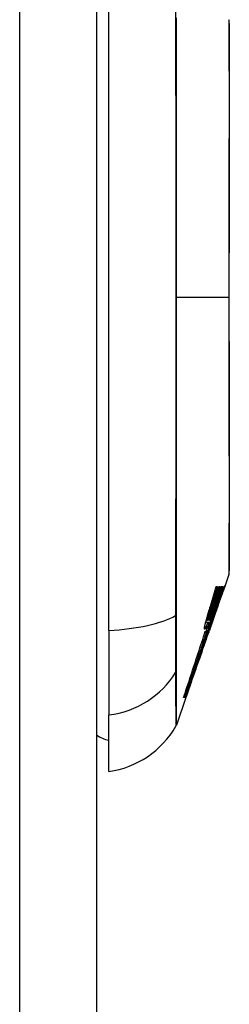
# Model space of a CAD drawing. Header units: inches. Extents: x 25 to 686, y 75 to 315.
# Tile 109 of 256: x 193.812 to 194.082, y 189.105 to 190.372. Entities that reach past the tile are written whole.
import ezdxf

# ---------------------------------------------------------------- set-up
doc = ezdxf.new("R2010")
doc.units = ezdxf.units.IN
doc.header["$MEASUREMENT"] = 0
doc.layers.add('Visible Edges(ANSI)', color=7, linetype='Continuous', lineweight=25)
doc.layers.add('Visible Tangent Edges(ANSI)', color=7, linetype='Continuous', lineweight=25)

msp = doc.modelspace()

# ---------------------------------------------------------------- linework, layer by layer
at = {"layer": 'Visible Edges(ANSI)'}
for p, q in [((193.9112, 204.875), (193.9112, 175.155)), ((193.927, 189.5863), (193.927, 190.4437)), ((194.0816, 189.6582), (194.0757, 189.6413)), ((194.065, 189.6427), (194.0665, 189.6427)), ((194.0684, 189.6427), (194.0697, 189.6427)), ((194.0713, 189.6427), (194.0725, 189.6427)), ((194.0727, 189.6427), (194.0738, 189.6427)), ((194.0739, 189.6363), (194.0727, 189.6327)), ((194.075, 189.6427), (194.0756, 189.6427)), ((194.0688, 189.6258), (194.0679, 189.6258)), ((194.0702, 189.6261), (194.0699, 189.6261)), ((194.0728, 189.6331), (194.0724, 189.6331)), ((194.0636, 189.6066), (194.0648, 189.6102)), ((194.0646, 189.6102), (194.0643, 189.6102)), ((194.0653, 189.6145), (194.0645, 189.6145)), ((194.0648, 189.6102), (194.0646, 189.6102)), ((194.0675, 189.6195), (194.0681, 189.6195)), ((194.0544, 189.5966), (194.0517, 189.5966)), ((194.0543, 189.5993), (194.0524, 189.5993)), ((194.0567, 189.5993), (194.0543, 189.5993)), ((194.0564, 189.5964), (194.0543, 189.5964)), ((194.0565, 189.5964), (194.0564, 189.5964)), ((194.0609, 189.599), (194.0598, 189.5958)), ((194.061, 189.6031), (194.0603, 189.6031)), ((194.0608, 189.5988), (194.0605, 189.5988)), ((193.927, 189.5863), (193.927, 189.4775)), ((194.0512, 189.5836), (194.0506, 189.5836)), ((194.0525, 189.585), (194.0522, 189.585)), ((194.0531, 189.587), (194.0525, 189.585)), ((194.0525, 189.585), (194.0531, 189.585)), ((194.0533, 189.585), (194.0546, 189.585)), ((194.0548, 189.5891), (194.0541, 189.5891)), ((194.0546, 189.585), (194.0552, 189.5868)), ((194.055, 189.5849), (194.0549, 189.5849)), ((194.055, 189.5849), (194.0557, 189.5849)), ((194.0559, 189.5891), (194.0551, 189.5891)), ((194.0552, 189.5868), (194.0573, 189.5925)), ((194.0555, 189.5836), (194.0554, 189.5836)), ((194.058, 189.5907), (194.0564, 189.5861)), ((194.0564, 189.5861), (194.0564, 189.5861)), ((194.057, 189.5891), (194.0566, 189.5891)), ((194.0466, 189.5581), (194.0429, 189.5476)), ((194.0263, 189.5001), (194.0139, 189.4646)), ((194.0245, 189.5001), (194.0232, 189.5001)), ((194.0255, 189.5001), (194.0246, 189.5001)), ((194.0261, 189.5001), (194.0256, 189.5001)), ((194.0263, 189.5001), (194.0256, 189.5001)), ((194.0261, 189.5001), (194.0261, 189.5001)), ((194.0261, 189.5001), (194.0261, 189.5001)), ((194.0269, 189.5023), (194.0264, 189.5023)), ((193.927, 189.4047), (193.927, 189.4775))]:
    msp.add_line(p, q, dxfattribs=at)
at = {"layer": 'Visible Edges(ANSI)', "flags": 128}
for points in [[(194.0819, 189.6598), (194.0819, 189.6602), (194.0819, 189.6615), (194.0819, 189.6636), (194.0819, 189.6666), (194.0819, 189.6704), (194.0819, 189.675), (194.082, 189.6805), (194.082, 189.6868), (194.082, 189.6939), (194.082, 189.7018), (194.082, 189.7103), (194.082, 189.7196), (194.0821, 189.7296), (194.0821, 189.7403), (194.0821, 189.7517), (194.0821, 189.7637), (194.0821, 189.7762), (194.0821, 189.7894), (194.0821, 189.8031), (194.082, 189.8173), (194.082, 189.832), (194.082, 189.8472), (194.082, 189.8628), (194.082, 189.8788), (194.082, 189.895), (194.0819, 189.9115), (194.0819, 189.9283), (194.0819, 189.9453), (194.0819, 189.9625), (194.0819, 189.9798), (194.0819, 189.9971), (194.0819, 190.0145), (194.0819, 190.0319), (194.0819, 190.0493), (194.0819, 190.0667), (194.0819, 190.0839), (194.0819, 190.101), (194.0819, 190.1179), (194.082, 190.1345), (194.082, 190.1507), (194.082, 190.1666), (194.082, 190.1822), (194.082, 190.1975), (194.082, 190.2123), (194.0821, 190.2266), (194.0821, 190.2404), (194.0821, 190.2536), (194.0821, 190.2662), (194.0821, 190.2782), (194.0821, 190.2896), (194.0821, 190.3002), (194.082, 190.3102), (194.082, 190.3196), (194.082, 190.3282), (194.082, 190.336), (194.082, 190.3431), (194.082, 190.3494), (194.0819, 190.3549), (194.0819, 190.3595), (194.0819, 190.3633), (194.0819, 190.3663), (194.0819, 190.3684), (194.0819, 190.3697), (194.0819, 190.3702)], [(194.0546, 189.6069), (194.055, 189.6083), (194.0555, 189.6098), (194.0559, 189.6113), (194.0564, 189.6128), (194.0568, 189.6143), (194.0572, 189.6158), (194.0577, 189.6173), (194.0581, 189.6188), (194.0586, 189.6203), (194.059, 189.6218), (194.0594, 189.6233), (194.0599, 189.6247), (194.0603, 189.6262), (194.0607, 189.6277), (194.0612, 189.6292), (194.0616, 189.6307), (194.062, 189.6322), (194.0625, 189.6337), (194.0629, 189.6352), (194.0633, 189.6367), (194.0637, 189.6382), (194.0642, 189.6397), (194.0646, 189.6412), (194.065, 189.6427)], [(194.0725, 189.6427), (194.0717, 189.6405), (194.071, 189.6382), (194.0703, 189.636), (194.0696, 189.6338), (194.0688, 189.6315), (194.0681, 189.6293), (194.0674, 189.627), (194.0666, 189.6248), (194.0659, 189.6226), (194.0652, 189.6203), (194.0644, 189.6181), (194.0637, 189.6158), (194.063, 189.6136), (194.0622, 189.6114), (194.0615, 189.6091), (194.0607, 189.6069), (194.06, 189.6047), (194.0593, 189.6024), (194.0585, 189.6002), (194.0578, 189.598), (194.057, 189.5958), (194.0563, 189.5936), (194.0556, 189.5913), (194.0548, 189.5891)], [(194.0665, 189.6427), (194.0662, 189.6414), (194.0658, 189.6402), (194.0654, 189.6389), (194.065, 189.6376), (194.0647, 189.6364), (194.0643, 189.6351), (194.0639, 189.6338), (194.0636, 189.6326), (194.0632, 189.6313), (194.0628, 189.63), (194.0624, 189.6288), (194.0621, 189.6275), (194.0617, 189.6262), (194.0613, 189.625), (194.0609, 189.6237), (194.0606, 189.6224), (194.0602, 189.6212), (194.0598, 189.6199), (194.0594, 189.6187), (194.059, 189.6174), (194.0587, 189.6161), (194.0583, 189.6149), (194.0579, 189.6136), (194.0575, 189.6123)], [(194.0593, 189.6129), (194.0597, 189.6141), (194.06, 189.6153), (194.0604, 189.6166), (194.0608, 189.6178), (194.0612, 189.6191), (194.0616, 189.6203), (194.062, 189.6215), (194.0623, 189.6228), (194.0627, 189.624), (194.0631, 189.6253), (194.0635, 189.6265), (194.0639, 189.6278), (194.0642, 189.629), (194.0646, 189.6302), (194.065, 189.6315), (194.0654, 189.6327), (194.0658, 189.634), (194.0661, 189.6352), (194.0665, 189.6365), (194.0669, 189.6377), (194.0673, 189.639), (194.0676, 189.6402), (194.068, 189.6414), (194.0684, 189.6427)], [(194.0697, 189.6427), (194.0693, 189.6414), (194.069, 189.6402), (194.0686, 189.6389), (194.0682, 189.6377), (194.0678, 189.6364), (194.0674, 189.6352), (194.067, 189.6339), (194.0666, 189.6327), (194.0662, 189.6314), (194.0659, 189.6302), (194.0655, 189.6289), (194.0651, 189.6277), (194.0647, 189.6264), (194.0643, 189.6252), (194.0639, 189.6239), (194.0635, 189.6226), (194.0631, 189.6214), (194.0627, 189.6201), (194.0623, 189.6189), (194.0619, 189.6176), (194.0615, 189.6164), (194.0611, 189.6152), (194.0608, 189.6139), (194.0604, 189.6127)], [(194.0614, 189.6116), (194.0618, 189.6129), (194.0622, 189.6142), (194.0626, 189.6155), (194.063, 189.6168), (194.0635, 189.6181), (194.0639, 189.6194), (194.0643, 189.6207), (194.0647, 189.622), (194.0651, 189.6232), (194.0655, 189.6245), (194.066, 189.6258), (194.0664, 189.6271), (194.0668, 189.6284), (194.0672, 189.6297), (194.0676, 189.631), (194.068, 189.6323), (194.0685, 189.6336), (194.0689, 189.6349), (194.0693, 189.6362), (194.0697, 189.6375), (194.0701, 189.6388), (194.0705, 189.6401), (194.0709, 189.6414), (194.0713, 189.6427)], [(194.0644, 189.6142), (194.0648, 189.6154), (194.0652, 189.6166), (194.0655, 189.6178), (194.0659, 189.6189), (194.0662, 189.6201), (194.0666, 189.6213), (194.0669, 189.6225), (194.0673, 189.6237), (194.0676, 189.6249), (194.068, 189.626), (194.0683, 189.6272), (194.0687, 189.6284), (194.069, 189.6296), (194.0694, 189.6308), (194.0697, 189.632), (194.0701, 189.6332), (194.0704, 189.6344), (194.0707, 189.6355), (194.0711, 189.6367), (194.0714, 189.6379), (194.0717, 189.6391), (194.0721, 189.6403), (194.0724, 189.6415), (194.0727, 189.6427)], [(194.0756, 189.6427), (194.0752, 189.6416), (194.0748, 189.6405), (194.0744, 189.6395), (194.074, 189.6384), (194.0736, 189.6373), (194.0732, 189.6362), (194.0728, 189.6351), (194.0724, 189.634), (194.072, 189.6329), (194.0716, 189.6318), (194.0712, 189.6306), (194.0708, 189.6295), (194.0703, 189.6283), (194.0699, 189.6271), (194.0695, 189.626), (194.069, 189.6248), (194.0686, 189.6235), (194.0681, 189.6223), (194.0677, 189.6211), (194.0672, 189.6198), (194.0667, 189.6185), (194.0662, 189.6172), (194.0658, 189.6159), (194.0653, 189.6145)], [(194.0688, 189.6258), (194.069, 189.6265), (194.0693, 189.6273), (194.0696, 189.628), (194.0698, 189.6287), (194.0701, 189.6294), (194.0704, 189.6302), (194.0706, 189.6309), (194.0709, 189.6316), (194.0712, 189.6323), (194.0714, 189.633), (194.0717, 189.6337), (194.0719, 189.6344), (194.0722, 189.6351), (194.0725, 189.6358), (194.0727, 189.6365), (194.073, 189.6372), (194.0732, 189.6379), (194.0735, 189.6386), (194.0737, 189.6393), (194.074, 189.64), (194.0743, 189.6407), (194.0745, 189.6413), (194.0748, 189.642), (194.075, 189.6427)], [(194.0738, 189.6427), (194.0736, 189.642), (194.0734, 189.6413), (194.0732, 189.6406), (194.073, 189.6399), (194.0728, 189.6392), (194.0726, 189.6385), (194.0724, 189.6378), (194.0722, 189.6371), (194.072, 189.6364), (194.0717, 189.6356), (194.0715, 189.6349), (194.0713, 189.6342), (194.0711, 189.6335), (194.0709, 189.6328), (194.0707, 189.6321), (194.0705, 189.6314), (194.0703, 189.6307), (194.07, 189.63), (194.0698, 189.6293), (194.0696, 189.6286), (194.0694, 189.6279), (194.0692, 189.6272), (194.069, 189.6265), (194.0688, 189.6258)], [(194.0699, 189.6261), (194.0701, 189.6268), (194.0703, 189.6275), (194.0706, 189.6281), (194.0708, 189.6288), (194.071, 189.6294), (194.0713, 189.6301), (194.0715, 189.6307), (194.0717, 189.6314), (194.072, 189.632), (194.0722, 189.6326), (194.0724, 189.6332), (194.0726, 189.6338), (194.0729, 189.6344), (194.0731, 189.635), (194.0733, 189.6356), (194.0735, 189.6361), (194.0737, 189.6367), (194.0739, 189.6372), (194.0741, 189.6377), (194.0742, 189.6382), (194.0744, 189.6386), (194.0746, 189.6391), (194.0747, 189.6395), (194.0749, 189.6399)], [(194.076, 189.642), (194.0759, 189.6419), (194.0759, 189.6417), (194.0758, 189.6415), (194.0757, 189.6413), (194.0757, 189.6411), (194.0756, 189.6409), (194.0755, 189.6407), (194.0754, 189.6405), (194.0754, 189.6403), (194.0753, 189.6401), (194.0752, 189.6398), (194.0751, 189.6396), (194.075, 189.6394), (194.0749, 189.6391), (194.0749, 189.6389), (194.0748, 189.6386), (194.0747, 189.6383), (194.0746, 189.638), (194.0745, 189.6378), (194.0744, 189.6375), (194.0743, 189.6372), (194.0742, 189.6369), (194.0741, 189.6366), (194.0739, 189.6363)], [(194.0749, 189.6399), (194.0751, 189.6405), (194.0753, 189.641), (194.0755, 189.6415), (194.0757, 189.642), (194.0759, 189.6424), (194.076, 189.6428), (194.0762, 189.6431), (194.0763, 189.6433), (194.0764, 189.6436), (194.0764, 189.6437), (194.0765, 189.6439), (194.0766, 189.644), (194.0766, 189.644), (194.0766, 189.644), (194.0766, 189.644), (194.0766, 189.644), (194.0766, 189.6439), (194.0765, 189.6437), (194.0765, 189.6436), (194.0764, 189.6434), (194.0763, 189.6431), (194.0762, 189.6428), (194.0761, 189.6424), (194.076, 189.642)], [(194.0681, 189.6195), (194.0683, 189.62), (194.0684, 189.6204), (194.0686, 189.6209), (194.0687, 189.6213), (194.0689, 189.6218), (194.0691, 189.6223), (194.0692, 189.6227), (194.0694, 189.6232), (194.0695, 189.6237), (194.0697, 189.6241), (194.0699, 189.6246), (194.07, 189.625), (194.0702, 189.6255), (194.0703, 189.6259), (194.0705, 189.6263), (194.0706, 189.6268), (194.0708, 189.6272), (194.0709, 189.6276), (194.0711, 189.628), (194.0712, 189.6284), (194.0713, 189.6288), (194.0715, 189.6292), (194.0716, 189.6295), (194.0717, 189.6298)], [(194.0719, 189.6308), (194.0718, 189.6307), (194.0718, 189.6305), (194.0717, 189.6304), (194.0716, 189.6302), (194.0716, 189.63), (194.0715, 189.6299), (194.0715, 189.6297), (194.0714, 189.6295), (194.0713, 189.6293), (194.0713, 189.6291), (194.0712, 189.629), (194.0711, 189.6288), (194.071, 189.6286), (194.071, 189.6284), (194.0709, 189.6282), (194.0708, 189.6279), (194.0707, 189.6277), (194.0707, 189.6275), (194.0706, 189.6273), (194.0705, 189.6271), (194.0704, 189.6268), (194.0703, 189.6266), (194.0703, 189.6264), (194.0702, 189.6261)], [(194.0717, 189.6298), (194.0719, 189.6303), (194.072, 189.6308), (194.0722, 189.6312), (194.0723, 189.6315), (194.0724, 189.6319), (194.0725, 189.6321), (194.0726, 189.6324), (194.0726, 189.6326), (194.0727, 189.6327), (194.0727, 189.6328), (194.0727, 189.6329), (194.0728, 189.633), (194.0728, 189.633), (194.0728, 189.6331), (194.0728, 189.633), (194.0727, 189.633), (194.0727, 189.6329), (194.0726, 189.6327), (194.0725, 189.6325), (194.0724, 189.6323), (194.0723, 189.632), (194.0722, 189.6317), (194.072, 189.6313), (194.0719, 189.6308)], [(194.0551, 189.5891), (194.0555, 189.5902), (194.0559, 189.5912), (194.0563, 189.5922), (194.0566, 189.5932), (194.057, 189.5942), (194.0574, 189.5952), (194.0578, 189.5962), (194.0581, 189.5972), (194.0585, 189.5982), (194.0589, 189.5992), (194.0593, 189.6003), (194.0596, 189.6013), (194.06, 189.6023), (194.0604, 189.6034), (194.0608, 189.6044), (194.0612, 189.6055), (194.0616, 189.6065), (194.062, 189.6076), (194.0624, 189.6087), (194.0628, 189.6097), (194.0632, 189.6108), (194.0636, 189.612), (194.064, 189.6131), (194.0644, 189.6142)], [(194.0575, 189.6123), (194.0575, 189.6121), (194.0574, 189.6119), (194.0573, 189.6117), (194.0573, 189.6115), (194.0572, 189.6113), (194.0571, 189.6111), (194.0571, 189.6109), (194.057, 189.6107), (194.057, 189.6104), (194.0569, 189.6102), (194.0568, 189.61), (194.0568, 189.6098), (194.0567, 189.6096), (194.0566, 189.6094), (194.0566, 189.6092), (194.0565, 189.609), (194.0564, 189.6087), (194.0564, 189.6085), (194.0563, 189.6083), (194.0563, 189.6081), (194.0562, 189.6079), (194.0561, 189.6077), (194.0561, 189.6075), (194.056, 189.6073)], [(194.0653, 189.6145), (194.0649, 189.6135), (194.0646, 189.6124), (194.0643, 189.6113), (194.0639, 189.6103), (194.0636, 189.6092), (194.0632, 189.6082), (194.0629, 189.6071), (194.0626, 189.606), (194.0622, 189.605), (194.0619, 189.6039), (194.0615, 189.6029), (194.0612, 189.6018), (194.0608, 189.6007), (194.0605, 189.5997), (194.0602, 189.5986), (194.0598, 189.5976), (194.0595, 189.5965), (194.0591, 189.5955), (194.0588, 189.5944), (194.0584, 189.5934), (194.0581, 189.5923), (194.0577, 189.5912), (194.0574, 189.5902), (194.057, 189.5891)], [(194.0577, 189.6079), (194.0578, 189.6081), (194.0578, 189.6084), (194.0579, 189.6086), (194.058, 189.6088), (194.058, 189.609), (194.0581, 189.6092), (194.0582, 189.6094), (194.0582, 189.6096), (194.0583, 189.6098), (194.0584, 189.61), (194.0584, 189.6102), (194.0585, 189.6104), (194.0586, 189.6106), (194.0586, 189.6108), (194.0587, 189.611), (194.0588, 189.6112), (194.0588, 189.6114), (194.0589, 189.6116), (194.059, 189.6118), (194.059, 189.612), (194.0591, 189.6122), (194.0591, 189.6125), (194.0592, 189.6127), (194.0593, 189.6129)], [(194.0604, 189.6127), (194.0603, 189.6125), (194.0602, 189.6123), (194.0602, 189.6121), (194.0601, 189.6119), (194.06, 189.6117), (194.06, 189.6115), (194.0599, 189.6113), (194.0599, 189.6111), (194.0598, 189.6109), (194.0597, 189.6107), (194.0597, 189.6105), (194.0596, 189.6103), (194.0596, 189.6101), (194.0595, 189.6099), (194.0594, 189.6097), (194.0594, 189.6095), (194.0593, 189.6093), (194.0592, 189.6091), (194.0592, 189.6089), (194.0591, 189.6087), (194.0591, 189.6085), (194.059, 189.6083), (194.0589, 189.6081), (194.0589, 189.6079)], [(194.0592, 189.6053), (194.0593, 189.6055), (194.0594, 189.6057), (194.0595, 189.606), (194.0596, 189.6063), (194.0597, 189.6065), (194.0598, 189.6068), (194.0598, 189.607), (194.0599, 189.6073), (194.06, 189.6076), (194.0601, 189.6078), (194.0602, 189.6081), (194.0603, 189.6084), (194.0604, 189.6086), (194.0605, 189.6089), (194.0606, 189.6092), (194.0607, 189.6094), (194.0607, 189.6097), (194.0608, 189.61), (194.0609, 189.6103), (194.061, 189.6105), (194.0611, 189.6108), (194.0612, 189.6111), (194.0613, 189.6114), (194.0614, 189.6116)], [(194.0646, 189.6102), (194.0645, 189.6098), (194.0644, 189.6094), (194.0642, 189.609), (194.0641, 189.6087), (194.064, 189.6083), (194.0638, 189.6079), (194.0637, 189.6075), (194.0636, 189.6071), (194.0635, 189.6068), (194.0633, 189.6064), (194.0632, 189.606), (194.0631, 189.6057), (194.063, 189.6053), (194.0628, 189.6049), (194.0627, 189.6046), (194.0626, 189.6043), (194.0625, 189.6039), (194.0624, 189.6036), (194.0622, 189.6032), (194.0621, 189.6029), (194.062, 189.6026), (194.0619, 189.6023), (194.0618, 189.602), (194.0617, 189.6017)], [(194.0634, 189.6076), (194.0636, 189.6081), (194.0638, 189.6086), (194.0639, 189.6091), (194.0641, 189.6095), (194.0643, 189.61), (194.0645, 189.6105), (194.0646, 189.611), (194.0648, 189.6115), (194.065, 189.612), (194.0651, 189.6125), (194.0653, 189.613), (194.0655, 189.6135), (194.0656, 189.614), (194.0658, 189.6145), (194.066, 189.615), (194.0662, 189.6155), (194.0663, 189.616), (194.0665, 189.6165), (194.0667, 189.617), (194.0668, 189.6175), (194.067, 189.618), (194.0672, 189.6185), (194.0674, 189.619), (194.0675, 189.6195)], [(194.068, 189.6195), (194.0678, 189.619), (194.0677, 189.6185), (194.0675, 189.618), (194.0673, 189.6175), (194.0672, 189.6171), (194.067, 189.6167), (194.0669, 189.6163), (194.0668, 189.6159), (194.0666, 189.6155), (194.0665, 189.6152), (194.0664, 189.6148), (194.0662, 189.6144), (194.0661, 189.6141), (194.066, 189.6137), (194.0659, 189.6134), (194.0657, 189.613), (194.0656, 189.6126), (194.0655, 189.6123), (194.0654, 189.6119), (194.0653, 189.6116), (194.0651, 189.6112), (194.065, 189.6109), (194.0649, 189.6105), (194.0648, 189.6102)], [(194.0506, 189.592), (194.0506, 189.5923), (194.0507, 189.5925), (194.0507, 189.5927), (194.0508, 189.5929), (194.0508, 189.5931), (194.0509, 189.5933), (194.0509, 189.5936), (194.051, 189.5938), (194.0511, 189.594), (194.0511, 189.5943), (194.0512, 189.5945), (194.0512, 189.5948), (194.0513, 189.595), (194.0514, 189.5953), (194.0514, 189.5956), (194.0515, 189.5958), (194.0516, 189.5961), (194.0516, 189.5964), (194.0517, 189.5966), (194.0518, 189.5969), (194.0518, 189.5972), (194.0519, 189.5974), (194.052, 189.5977), (194.0521, 189.598)], [(194.0544, 189.5966), (194.0542, 189.5963), (194.0541, 189.596), (194.054, 189.5957), (194.0539, 189.5954), (194.0538, 189.5951), (194.0537, 189.5948), (194.0536, 189.5945), (194.0535, 189.5943), (194.0534, 189.594), (194.0533, 189.5937), (194.0532, 189.5935), (194.0531, 189.5932), (194.053, 189.5929), (194.0529, 189.5927), (194.0528, 189.5924), (194.0527, 189.5922), (194.0526, 189.592), (194.0525, 189.5917), (194.0524, 189.5915), (194.0523, 189.5913), (194.0522, 189.591), (194.0521, 189.5908), (194.052, 189.5906), (194.0519, 189.5904)], [(194.0521, 189.598), (194.0522, 189.5984), (194.0523, 189.5987), (194.0524, 189.5991), (194.0525, 189.5994), (194.0526, 189.5998), (194.0527, 189.6001), (194.0528, 189.6005), (194.0529, 189.6009), (194.053, 189.6012), (194.0531, 189.6016), (194.0532, 189.602), (194.0533, 189.6024), (194.0534, 189.6027), (194.0535, 189.6031), (194.0536, 189.6035), (194.0537, 189.6039), (194.0538, 189.6042), (194.0539, 189.6046), (194.054, 189.605), (194.0542, 189.6054), (194.0543, 189.6057), (194.0544, 189.6061), (194.0545, 189.6065), (194.0546, 189.6069)], [(194.0526, 189.5897), (194.0526, 189.5898), (194.0527, 189.59), (194.0527, 189.5902), (194.0528, 189.5905), (194.0528, 189.5907), (194.0529, 189.5909), (194.0529, 189.5912), (194.053, 189.5914), (194.053, 189.5917), (194.0531, 189.592), (194.0532, 189.5923), (194.0533, 189.5926), (194.0533, 189.5929), (194.0534, 189.5932), (194.0535, 189.5935), (194.0536, 189.5938), (194.0537, 189.5941), (194.0538, 189.5945), (194.0539, 189.5948), (194.054, 189.5952), (194.054, 189.5955), (194.0541, 189.5959), (194.0542, 189.5962), (194.0544, 189.5966)], [(194.0564, 189.5964), (194.0563, 189.5961), (194.0562, 189.5958), (194.0561, 189.5954), (194.056, 189.5951), (194.0559, 189.5948), (194.0557, 189.5945), (194.0556, 189.5942), (194.0555, 189.5939), (194.0554, 189.5936), (194.0553, 189.5934), (194.0552, 189.5931), (194.0551, 189.5928), (194.055, 189.5925), (194.0549, 189.5923), (194.0548, 189.592), (194.0547, 189.5918), (194.0546, 189.5915), (194.0545, 189.5913), (194.0544, 189.591), (194.0543, 189.5908), (194.0542, 189.5906), (194.0541, 189.5904), (194.054, 189.5902), (194.0539, 189.59)], [(194.0542, 189.6003), (194.0542, 189.6002), (194.0542, 189.6), (194.0541, 189.5999), (194.0541, 189.5998), (194.0541, 189.5997), (194.0541, 189.5996), (194.0541, 189.5995), (194.0542, 189.5995), (194.0542, 189.5994), (194.0542, 189.5994), (194.0542, 189.5993), (194.0542, 189.5993), (194.0542, 189.5993), (194.0543, 189.5993), (194.0543, 189.5993), (194.0544, 189.5993), (194.0544, 189.5994), (194.0545, 189.5994), (194.0545, 189.5995), (194.0546, 189.5996), (194.0547, 189.5998), (194.0548, 189.6), (194.0549, 189.6002), (194.055, 189.6005)], [(194.0541, 189.5891), (194.0542, 189.5894), (194.0543, 189.5898), (194.0544, 189.5901), (194.0545, 189.5904), (194.0546, 189.5907), (194.0547, 189.591), (194.0548, 189.5913), (194.0549, 189.5916), (194.055, 189.5919), (194.0551, 189.5922), (194.0552, 189.5925), (194.0553, 189.5928), (194.0554, 189.5931), (194.0555, 189.5934), (194.0556, 189.5937), (194.0557, 189.594), (194.0558, 189.5943), (194.0559, 189.5946), (194.056, 189.5949), (194.0561, 189.5952), (194.0562, 189.5955), (194.0563, 189.5958), (194.0564, 189.5961), (194.0565, 189.5964)], [(194.0548, 189.6031), (194.0548, 189.603), (194.0548, 189.6028), (194.0547, 189.6027), (194.0547, 189.6026), (194.0547, 189.6024), (194.0546, 189.6023), (194.0546, 189.6022), (194.0546, 189.602), (194.0545, 189.6019), (194.0545, 189.6018), (194.0545, 189.6017), (194.0545, 189.6015), (194.0544, 189.6014), (194.0544, 189.6013), (194.0544, 189.6012), (194.0544, 189.6011), (194.0543, 189.601), (194.0543, 189.6009), (194.0543, 189.6008), (194.0543, 189.6007), (194.0543, 189.6006), (194.0542, 189.6005), (194.0542, 189.6004), (194.0542, 189.6003)], [(194.056, 189.6073), (194.056, 189.6071), (194.0559, 189.6069), (194.0559, 189.6067), (194.0558, 189.6066), (194.0557, 189.6064), (194.0557, 189.6062), (194.0556, 189.606), (194.0556, 189.6058), (194.0555, 189.6057), (194.0555, 189.6055), (194.0554, 189.6053), (194.0554, 189.6051), (194.0553, 189.605), (194.0553, 189.6048), (194.0552, 189.6046), (194.0552, 189.6045), (194.0552, 189.6043), (194.0551, 189.6041), (194.0551, 189.604), (194.055, 189.6038), (194.055, 189.6036), (194.0549, 189.6035), (194.0549, 189.6033), (194.0548, 189.6031)], [(194.055, 189.6005), (194.0551, 189.6006), (194.0551, 189.6007), (194.0552, 189.6008), (194.0552, 189.6009), (194.0553, 189.601), (194.0553, 189.6011), (194.0554, 189.6012), (194.0554, 189.6014), (194.0555, 189.6015), (194.0555, 189.6016), (194.0556, 189.6017), (194.0556, 189.6019), (194.0557, 189.602), (194.0557, 189.6021), (194.0558, 189.6023), (194.0558, 189.6024), (194.0559, 189.6025), (194.0559, 189.6027), (194.056, 189.6028), (194.056, 189.603), (194.0561, 189.6031), (194.0561, 189.6033), (194.0562, 189.6034), (194.0562, 189.6036)], [(194.061, 189.6031), (194.0608, 189.6026), (194.0606, 189.602), (194.0604, 189.6014), (194.0602, 189.6009), (194.06, 189.6003), (194.0598, 189.5997), (194.0596, 189.5991), (194.0594, 189.5986), (194.0591, 189.598), (194.0589, 189.5974), (194.0587, 189.5968), (194.0585, 189.5962), (194.0583, 189.5957), (194.0581, 189.5951), (194.0578, 189.5945), (194.0576, 189.5939), (194.0574, 189.5933), (194.0572, 189.5927), (194.057, 189.5921), (194.0568, 189.5915), (194.0565, 189.5909), (194.0563, 189.5903), (194.0561, 189.5897), (194.0559, 189.5891)], [(194.0562, 189.6036), (194.0563, 189.6038), (194.0564, 189.6039), (194.0564, 189.6041), (194.0565, 189.6043), (194.0565, 189.6045), (194.0566, 189.6046), (194.0567, 189.6048), (194.0567, 189.605), (194.0568, 189.6052), (194.0569, 189.6053), (194.0569, 189.6055), (194.057, 189.6057), (194.057, 189.6059), (194.0571, 189.6061), (194.0572, 189.6063), (194.0572, 189.6064), (194.0573, 189.6066), (194.0573, 189.6068), (194.0574, 189.607), (194.0575, 189.6072), (194.0575, 189.6074), (194.0576, 189.6076), (194.0577, 189.6078), (194.0577, 189.6079)], [(194.0566, 189.5891), (194.0568, 189.5897), (194.057, 189.5903), (194.0571, 189.5909), (194.0573, 189.5915), (194.0575, 189.5921), (194.0577, 189.5926), (194.0579, 189.5932), (194.0581, 189.5938), (194.0583, 189.5944), (194.0584, 189.595), (194.0586, 189.5955), (194.0588, 189.5961), (194.059, 189.5967), (194.0592, 189.5973), (194.0594, 189.5979), (194.0596, 189.5985), (194.0597, 189.599), (194.0599, 189.5996), (194.0601, 189.6002), (194.0603, 189.6008), (194.0605, 189.6014), (194.0607, 189.602), (194.0608, 189.6025), (194.061, 189.6031)], [(194.0567, 189.6005), (194.0567, 189.6003), (194.0567, 189.6002), (194.0567, 189.6001), (194.0566, 189.6), (194.0566, 189.5999), (194.0566, 189.5998), (194.0566, 189.5997), (194.0566, 189.5996), (194.0566, 189.5995), (194.0566, 189.5995), (194.0566, 189.5994), (194.0566, 189.5994), (194.0566, 189.5994), (194.0566, 189.5993), (194.0566, 189.5993), (194.0567, 189.5993), (194.0567, 189.5993), (194.0567, 189.5993), (194.0567, 189.5993), (194.0568, 189.5993), (194.0568, 189.5994), (194.0569, 189.5995), (194.0569, 189.5996), (194.057, 189.5998)], [(194.0576, 189.6036), (194.0575, 189.6035), (194.0575, 189.6033), (194.0574, 189.6032), (194.0574, 189.603), (194.0573, 189.6029), (194.0573, 189.6027), (194.0573, 189.6026), (194.0572, 189.6024), (194.0572, 189.6023), (194.0571, 189.6021), (194.0571, 189.602), (194.0571, 189.6019), (194.057, 189.6017), (194.057, 189.6016), (194.057, 189.6015), (194.0569, 189.6014), (194.0569, 189.6012), (194.0569, 189.6011), (194.0569, 189.601), (194.0568, 189.6009), (194.0568, 189.6008), (194.0568, 189.6007), (194.0568, 189.6006), (194.0567, 189.6005)], [(194.057, 189.5998), (194.0571, 189.5998), (194.0571, 189.5999), (194.0571, 189.5999), (194.0571, 189.6), (194.0572, 189.6), (194.0572, 189.6001), (194.0572, 189.6001), (194.0573, 189.6002), (194.0573, 189.6003), (194.0573, 189.6003), (194.0574, 189.6004), (194.0574, 189.6005), (194.0574, 189.6006), (194.0575, 189.6006), (194.0575, 189.6007), (194.0575, 189.6008), (194.0576, 189.6009), (194.0576, 189.601), (194.0576, 189.6011), (194.0577, 189.6011), (194.0577, 189.6012), (194.0578, 189.6013), (194.0578, 189.6014), (194.0578, 189.6015)], [(194.0589, 189.6079), (194.0588, 189.6078), (194.0588, 189.6076), (194.0587, 189.6074), (194.0586, 189.6072), (194.0586, 189.607), (194.0585, 189.6068), (194.0585, 189.6067), (194.0584, 189.6065), (194.0584, 189.6063), (194.0583, 189.6061), (194.0583, 189.6059), (194.0582, 189.6058), (194.0581, 189.6056), (194.0581, 189.6054), (194.058, 189.6052), (194.058, 189.605), (194.0579, 189.6049), (194.0579, 189.6047), (194.0578, 189.6045), (194.0578, 189.6043), (194.0577, 189.6042), (194.0577, 189.604), (194.0576, 189.6038), (194.0576, 189.6036)], [(194.0577, 189.5903), (194.0578, 189.5906), (194.0578, 189.5908), (194.0579, 189.591), (194.058, 189.5913), (194.0581, 189.5915), (194.0582, 189.5918), (194.0582, 189.592), (194.0583, 189.5923), (194.0584, 189.5926), (194.0585, 189.5928), (194.0586, 189.5931), (194.0587, 189.5934), (194.0588, 189.5937), (194.0589, 189.594), (194.059, 189.5943), (194.0591, 189.5947), (194.0592, 189.595), (194.0593, 189.5953), (194.0594, 189.5957), (194.0596, 189.596), (194.0597, 189.5964), (194.0598, 189.5967), (194.0599, 189.5971), (194.06, 189.5974)], [(194.0598, 189.5958), (194.0597, 189.5955), (194.0596, 189.5952), (194.0595, 189.5949), (194.0594, 189.5946), (194.0593, 189.5943), (194.0592, 189.594), (194.0591, 189.5937), (194.059, 189.5935), (194.0589, 189.5932), (194.0588, 189.5929), (194.0587, 189.5927), (194.0586, 189.5924), (194.0585, 189.5922), (194.0584, 189.5919), (194.0584, 189.5917), (194.0583, 189.5915), (194.0582, 189.5913), (194.0581, 189.591), (194.0581, 189.5908), (194.058, 189.5906), (194.0579, 189.5904), (194.0578, 189.5902), (194.0578, 189.5901), (194.0577, 189.5899)], [(194.0578, 189.6015), (194.0579, 189.6016), (194.0579, 189.6018), (194.058, 189.6019), (194.058, 189.602), (194.0581, 189.6022), (194.0581, 189.6023), (194.0582, 189.6025), (194.0583, 189.6026), (194.0583, 189.6028), (194.0584, 189.6029), (194.0584, 189.6031), (194.0585, 189.6032), (194.0586, 189.6034), (194.0586, 189.6036), (194.0587, 189.6037), (194.0587, 189.6039), (194.0588, 189.6041), (194.0589, 189.6042), (194.0589, 189.6044), (194.059, 189.6046), (194.059, 189.6047), (194.0591, 189.6049), (194.0592, 189.6051), (194.0592, 189.6053)], [(194.06, 189.5974), (194.0602, 189.5978), (194.0603, 189.5982), (194.0604, 189.5986), (194.0606, 189.599), (194.0607, 189.5994), (194.0608, 189.5998), (194.061, 189.6002), (194.0611, 189.6006), (194.0612, 189.601), (194.0614, 189.6015), (194.0615, 189.6019), (194.0617, 189.6023), (194.0618, 189.6027), (194.0619, 189.6032), (194.0621, 189.6036), (194.0622, 189.604), (194.0624, 189.6045), (194.0625, 189.6049), (194.0627, 189.6053), (194.0628, 189.6058), (194.063, 189.6062), (194.0631, 189.6067), (194.0633, 189.6071), (194.0634, 189.6076)], [(194.0617, 189.6017), (194.0616, 189.6013), (194.0614, 189.6009), (194.0613, 189.6005), (194.0612, 189.6002), (194.0611, 189.5999), (194.061, 189.5996), (194.061, 189.5994), (194.0609, 189.5993), (194.0609, 189.5991), (194.0608, 189.599), (194.0608, 189.5989), (194.0608, 189.5988), (194.0608, 189.5988), (194.0608, 189.5988), (194.0608, 189.5988), (194.0608, 189.5988), (194.0608, 189.5988), (194.0609, 189.5989), (194.0609, 189.599), (194.0609, 189.5991), (194.061, 189.5993), (194.0611, 189.5995), (194.0611, 189.5997), (194.0612, 189.6)], [(194.0612, 189.6), (194.0613, 189.6001), (194.0613, 189.6002), (194.0613, 189.6003), (194.0614, 189.6004), (194.0614, 189.6005), (194.0615, 189.6006), (194.0615, 189.6007), (194.0615, 189.6008), (194.0616, 189.6009), (194.0616, 189.601), (194.0617, 189.6011), (194.0617, 189.6013), (194.0617, 189.6014), (194.0618, 189.6015), (194.0618, 189.6016), (194.0619, 189.6018), (194.0619, 189.6019), (194.062, 189.602), (194.062, 189.6022), (194.0621, 189.6023), (194.0621, 189.6025), (194.0622, 189.6026), (194.0622, 189.6028), (194.0623, 189.6029)], [(194.0623, 189.6029), (194.0623, 189.6031), (194.0624, 189.6032), (194.0624, 189.6034), (194.0625, 189.6035), (194.0625, 189.6036), (194.0626, 189.6038), (194.0626, 189.6039), (194.0627, 189.6041), (194.0627, 189.6042), (194.0628, 189.6044), (194.0629, 189.6045), (194.0629, 189.6047), (194.063, 189.6049), (194.063, 189.605), (194.0631, 189.6052), (194.0631, 189.6053), (194.0632, 189.6055), (194.0632, 189.6057), (194.0633, 189.6058), (194.0634, 189.606), (194.0634, 189.6061), (194.0635, 189.6063), (194.0635, 189.6065), (194.0636, 189.6066)], [(194.0232, 189.5001), (194.0244, 189.5035), (194.0256, 189.507), (194.0267, 189.5105), (194.0279, 189.514), (194.0291, 189.5176), (194.0302, 189.5211), (194.0314, 189.5246), (194.0326, 189.5282), (194.0338, 189.5318), (194.0349, 189.5353), (194.0361, 189.5389), (194.0373, 189.5425), (194.0385, 189.546), (194.0396, 189.5496), (194.0408, 189.5532), (194.042, 189.5568), (194.0431, 189.5603), (194.0443, 189.5639), (194.0454, 189.5675), (194.0466, 189.5711), (194.0478, 189.5746), (194.0489, 189.5782), (194.05, 189.5817), (194.0512, 189.5852)], [(194.0531, 189.585), (194.0519, 189.5815), (194.0507, 189.578), (194.0496, 189.5744), (194.0484, 189.5709), (194.0472, 189.5673), (194.046, 189.5638), (194.0448, 189.5602), (194.0436, 189.5566), (194.0424, 189.5531), (194.0412, 189.5495), (194.04, 189.5459), (194.0388, 189.5423), (194.0376, 189.5388), (194.0364, 189.5352), (194.0352, 189.5316), (194.034, 189.5281), (194.0328, 189.5246), (194.0316, 189.521), (194.0304, 189.5175), (194.0292, 189.514), (194.028, 189.5105), (194.0268, 189.507), (194.0257, 189.5035), (194.0245, 189.5001)], [(194.0246, 189.5001), (194.0258, 189.5035), (194.027, 189.507), (194.0282, 189.5105), (194.0294, 189.514), (194.0306, 189.5175), (194.0318, 189.521), (194.033, 189.5245), (194.0342, 189.5281), (194.0354, 189.5316), (194.0366, 189.5352), (194.0378, 189.5388), (194.039, 189.5423), (194.0402, 189.5459), (194.0414, 189.5495), (194.0426, 189.5531), (194.0438, 189.5566), (194.045, 189.5602), (194.0462, 189.5638), (194.0474, 189.5673), (194.0486, 189.5709), (194.0498, 189.5744), (194.051, 189.578), (194.0521, 189.5815), (194.0533, 189.585)], [(194.0573, 189.5925), (194.056, 189.5887), (194.0547, 189.5849), (194.0534, 189.581), (194.0521, 189.5772), (194.0508, 189.5733), (194.0494, 189.5694), (194.0481, 189.5655), (194.0467, 189.5616), (194.0454, 189.5577), (194.0441, 189.5538), (194.0427, 189.5499), (194.0414, 189.546), (194.04, 189.5421), (194.0387, 189.5382), (194.0374, 189.5343), (194.036, 189.5305), (194.0347, 189.5266), (194.0334, 189.5228), (194.032, 189.5189), (194.0307, 189.5151), (194.0294, 189.5113), (194.0281, 189.5075), (194.0268, 189.5038), (194.0255, 189.5001)], [(194.0256, 189.5001), (194.0269, 189.5038), (194.0282, 189.5075), (194.0295, 189.5113), (194.0308, 189.5151), (194.0321, 189.5189), (194.0335, 189.5228), (194.0348, 189.5266), (194.0361, 189.5305), (194.0375, 189.5343), (194.0388, 189.5382), (194.0402, 189.5421), (194.0415, 189.546), (194.0429, 189.5499), (194.0442, 189.5538), (194.0455, 189.5578), (194.0469, 189.5617), (194.0482, 189.5656), (194.0496, 189.5695), (194.0509, 189.5733), (194.0522, 189.5772), (194.0536, 189.5811), (194.0549, 189.5849), (194.0562, 189.5888), (194.0575, 189.5926)], [(194.0557, 189.5849), (194.0545, 189.5815), (194.0533, 189.578), (194.0521, 189.5746), (194.0509, 189.5712), (194.0497, 189.5677), (194.0485, 189.5642), (194.0473, 189.5608), (194.0461, 189.5573), (194.0449, 189.5538), (194.0437, 189.5503), (194.0425, 189.5469), (194.0413, 189.5434), (194.04, 189.5399), (194.0388, 189.5364), (194.0376, 189.533), (194.0364, 189.5295), (194.0352, 189.5261), (194.034, 189.5226), (194.0328, 189.5192), (194.0316, 189.5158), (194.0304, 189.5124), (194.0293, 189.509), (194.0281, 189.5057), (194.0269, 189.5023)], [(194.0466, 189.5581), (194.047, 189.5592), (194.0474, 189.5602), (194.0477, 189.5613), (194.0481, 189.5624), (194.0485, 189.5634), (194.0488, 189.5645), (194.0492, 189.5656), (194.0496, 189.5666), (194.05, 189.5677), (194.0503, 189.5688), (194.0507, 189.5699), (194.0511, 189.5709), (194.0514, 189.572), (194.0518, 189.5731), (194.0522, 189.5741), (194.0526, 189.5752), (194.0529, 189.5763), (194.0533, 189.5774), (194.0537, 189.5784), (194.054, 189.5795), (194.0544, 189.5806), (194.0548, 189.5816), (194.0551, 189.5827), (194.0555, 189.5838)], [(194.0501, 189.5887), (194.0501, 189.5888), (194.0501, 189.5889), (194.0501, 189.589), (194.0501, 189.5891), (194.0501, 189.5892), (194.0501, 189.5893), (194.0501, 189.5894), (194.0501, 189.5895), (194.0502, 189.5897), (194.0502, 189.5898), (194.0502, 189.5899), (194.0502, 189.5901), (194.0502, 189.5902), (194.0503, 189.5903), (194.0503, 189.5905), (194.0503, 189.5906), (194.0503, 189.5908), (194.0504, 189.591), (194.0504, 189.5911), (194.0504, 189.5913), (194.0505, 189.5915), (194.0505, 189.5917), (194.0506, 189.5919), (194.0506, 189.592)], [(194.0519, 189.5904), (194.0518, 189.5902), (194.0517, 189.5899), (194.0516, 189.5897), (194.0515, 189.5895), (194.0515, 189.5893), (194.0514, 189.5892), (194.0513, 189.589), (194.0512, 189.5888), (194.0511, 189.5887), (194.0511, 189.5886), (194.051, 189.5884), (194.0509, 189.5883), (194.0508, 189.5882), (194.0508, 189.5881), (194.0507, 189.5879), (194.0506, 189.5878), (194.0505, 189.5877), (194.0504, 189.5877), (194.0503, 189.5877), (194.0502, 189.5878), (194.0501, 189.5879), (194.0501, 189.5881), (194.0501, 189.5884), (194.0501, 189.5887)], [(194.0512, 189.5852), (194.0511, 189.585), (194.0511, 189.5848), (194.0511, 189.5845), (194.0511, 189.5844), (194.0511, 189.5842), (194.0511, 189.584), (194.0511, 189.5839), (194.0511, 189.5838), (194.0511, 189.5837), (194.0511, 189.5837), (194.0512, 189.5836), (194.0512, 189.5836), (194.0513, 189.5836), (194.0513, 189.5836), (194.0514, 189.5836), (194.0515, 189.5837), (194.0516, 189.5839), (194.0517, 189.5841), (194.0519, 189.5844), (194.0521, 189.5847), (194.0522, 189.585), (194.0524, 189.5854), (194.0526, 189.5859), (194.0529, 189.5864)], [(194.0539, 189.59), (194.0537, 189.5895), (194.0535, 189.5891), (194.0534, 189.5888), (194.0532, 189.5885), (194.0531, 189.5882), (194.0529, 189.588), (194.0528, 189.5879), (194.0527, 189.5878), (194.0527, 189.5877), (194.0526, 189.5877), (194.0526, 189.5877), (194.0525, 189.5877), (194.0525, 189.5878), (194.0525, 189.5878), (194.0524, 189.5879), (194.0524, 189.588), (194.0524, 189.5881), (194.0524, 189.5883), (194.0524, 189.5885), (194.0525, 189.5887), (194.0525, 189.5889), (194.0525, 189.5891), (194.0526, 189.5894), (194.0526, 189.5897)], [(194.0529, 189.5864), (194.0529, 189.5864), (194.0529, 189.5864), (194.0529, 189.5864), (194.0529, 189.5865), (194.0529, 189.5865), (194.0529, 189.5865), (194.0529, 189.5865), (194.0529, 189.5866), (194.053, 189.5866), (194.053, 189.5866), (194.053, 189.5866), (194.053, 189.5867), (194.053, 189.5867), (194.053, 189.5867), (194.053, 189.5867), (194.053, 189.5868), (194.053, 189.5868), (194.0531, 189.5868), (194.0531, 189.5868), (194.0531, 189.5869), (194.0531, 189.5869), (194.0531, 189.5869), (194.0531, 189.587), (194.0531, 189.587)], [(194.0575, 189.5926), (194.0574, 189.5923), (194.0573, 189.5919), (194.0572, 189.5916), (194.0571, 189.5913), (194.057, 189.591), (194.0569, 189.5906), (194.0568, 189.5903), (194.0567, 189.59), (194.0566, 189.5897), (194.0565, 189.5894), (194.0564, 189.589), (194.0563, 189.5887), (194.0562, 189.5884), (194.0561, 189.5881), (194.056, 189.5878), (194.0559, 189.5874), (194.0558, 189.5871), (194.0557, 189.5868), (194.0556, 189.5865), (194.0554, 189.5862), (194.0553, 189.5858), (194.0552, 189.5855), (194.0551, 189.5852), (194.055, 189.5849)], [(194.0555, 189.5838), (194.0555, 189.5837), (194.0555, 189.5836), (194.0555, 189.5836), (194.0555, 189.5836), (194.0555, 189.5836), (194.0555, 189.5836), (194.0555, 189.5836), (194.0555, 189.5836), (194.0555, 189.5836), (194.0555, 189.5837), (194.0556, 189.5838), (194.0556, 189.5838), (194.0556, 189.5839), (194.0557, 189.5841), (194.0557, 189.5842), (194.0558, 189.5843), (194.0558, 189.5845), (194.0559, 189.5847), (194.056, 189.5849), (194.056, 189.5851), (194.0561, 189.5853), (194.0562, 189.5855), (194.0563, 189.5858), (194.0564, 189.5861)], [(194.0577, 189.5899), (194.0576, 189.5895), (194.0575, 189.5892), (194.0574, 189.5889), (194.0573, 189.5886), (194.0572, 189.5884), (194.0571, 189.5882), (194.057, 189.588), (194.057, 189.5879), (194.057, 189.5878), (194.0569, 189.5877), (194.0569, 189.5877), (194.0569, 189.5877), (194.0569, 189.5877), (194.0569, 189.5878), (194.0569, 189.5879), (194.057, 189.588), (194.057, 189.5882), (194.0571, 189.5884), (194.0572, 189.5886), (194.0572, 189.5889), (194.0573, 189.5892), (194.0574, 189.5895), (194.0576, 189.5899), (194.0577, 189.5903)], [(194.0269, 189.5023), (194.0276, 189.5041), (194.0282, 189.5059), (194.0288, 189.5077), (194.0295, 189.5096), (194.0302, 189.5114), (194.0308, 189.5133), (194.0315, 189.5151), (194.0321, 189.517), (194.0328, 189.5189), (194.0335, 189.5208), (194.0342, 189.5227), (194.0348, 189.5246), (194.0355, 189.5265), (194.0362, 189.5284), (194.0369, 189.5303), (194.0375, 189.5322), (194.0382, 189.5342), (194.0389, 189.5361), (194.0396, 189.538), (194.0402, 189.5399), (194.0409, 189.5418), (194.0416, 189.5437), (194.0422, 189.5456), (194.0429, 189.5476)], [(194.0329, 189.519), (194.0326, 189.5183), (194.0323, 189.5175), (194.032, 189.5167), (194.0318, 189.5159), (194.0315, 189.5151), (194.0312, 189.5143), (194.0309, 189.5135), (194.0307, 189.5127), (194.0304, 189.5119), (194.0301, 189.5111), (194.0299, 189.5103), (194.0296, 189.5095), (194.0293, 189.5088), (194.029, 189.508), (194.0288, 189.5072), (194.0285, 189.5064), (194.0282, 189.5056), (194.0279, 189.5048), (194.0277, 189.504), (194.0274, 189.5032), (194.0271, 189.5024), (194.0268, 189.5016), (194.0266, 189.5009), (194.0263, 189.5001)], [(194.0263, 189.5001), (194.0263, 189.5001), (194.0263, 189.5001), (194.0263, 189.5001), (194.0263, 189.5001), (194.0263, 189.5001), (194.0263, 189.5001), (194.0263, 189.5001), (194.0263, 189.5001), (194.0263, 189.5001), (194.0263, 189.5001), (194.0263, 189.5001), (194.0263, 189.5001), (194.0262, 189.5001), (194.0262, 189.5001), (194.0262, 189.5001), (194.0262, 189.5001), (194.0262, 189.5001), (194.0262, 189.5001), (194.0262, 189.5001), (194.0262, 189.5001), (194.0262, 189.5001), (194.0262, 189.5001), (194.0261, 189.5001), (194.0261, 189.5001)]]:
    msp.add_lwpolyline(points, dxfattribs=at)
at = {"layer": 'Visible Edges(ANSI)'}
for centre, radius, start, end in [((194.077, 190.3701), 0.00492, 0.1731, 19.29), ((194.077, 189.6598), 0.00492, 340.71, 359.8269), ((193.9107, 189.5217), 0.1181, 277.9413, 330.1831), ((194.0046, 189.4679), 0.00984, 330.1831, 340.71), ((193.9349, 189.4835), 0.0394, 233.1301, 258.463)]:
    msp.add_arc(centre, radius, start, end, dxfattribs=at)
at = {"layer": 'Visible Tangent Edges(ANSI)'}
for p, q in [((193.8122, 204.875), (193.8122, 175.155)), ((194.0139, 190.015), (194.0816, 190.015)), ((194.0819, 190.015), (194.0816, 190.015)), ((194.0739, 189.6363), (194.0735, 189.6363)), ((194.076, 189.642), (194.0757, 189.642)), ((194.0719, 189.6308), (194.0715, 189.6308)), ((194.0575, 189.6123), (194.0562, 189.6123)), ((194.0604, 189.6127), (194.0592, 189.6127)), ((194.0139, 189.6062), (194.0139, 189.6066)), ((194.0542, 189.6003), (194.0527, 189.6003)), ((194.0548, 189.6031), (194.0535, 189.6031)), ((194.056, 189.6073), (194.0547, 189.6073)), ((194.0567, 189.6005), (194.055, 189.6005)), ((194.0576, 189.6036), (194.0563, 189.6036)), ((194.0589, 189.6079), (194.0577, 189.6079)), ((194.0598, 189.5958), (194.0595, 189.5958)), ((194.0617, 189.6017), (194.0614, 189.6017)), ((194.0519, 189.5904), (194.0503, 189.5904)), ((194.0539, 189.59), (194.0527, 189.59)), ((194.0577, 189.5899), (194.0576, 189.5899)), ((194.0139, 189.5342), (194.0139, 189.5344))]:
    msp.add_line(p, q, dxfattribs=at)
at = {"layer": 'Visible Tangent Edges(ANSI)', "flags": 128}
for points in [[(194.013, 190.3916), (194.013, 190.3584), (194.013, 190.3248), (194.013, 190.2909), (194.0131, 190.2568), (194.0131, 190.2225), (194.0131, 190.188), (194.0131, 190.1534), (194.0131, 190.1187), (194.0131, 190.084), (194.0131, 190.0493), (194.0131, 190.0146), (194.0131, 189.9799), (194.0131, 189.9452), (194.0131, 189.9105), (194.0131, 189.8759), (194.0131, 189.8414), (194.0131, 189.8069), (194.0131, 189.7727), (194.013, 189.7387), (194.013, 189.7049), (194.013, 189.6714), (194.013, 189.6383), (194.0129, 189.6054)], [(194.0139, 190.015), (194.0139, 190.0323), (194.0139, 190.0495), (194.0139, 190.0668), (194.0139, 190.0841), (194.0139, 190.1014), (194.0139, 190.1187), (194.0139, 190.136), (194.0139, 190.1533), (194.0139, 190.1705), (194.0139, 190.1878), (194.0139, 190.205), (194.0139, 190.2221), (194.0139, 190.2392), (194.0139, 190.2563), (194.0139, 190.2733), (194.0139, 190.2903), (194.0139, 190.3072), (194.0139, 190.324), (194.0139, 190.3408), (194.0139, 190.3574), (194.0139, 190.374)], [(194.0816, 190.3717), (194.0816, 190.3716), (194.0816, 190.3711), (194.0816, 190.3704), (194.0816, 190.3693), (194.0816, 190.368), (194.0817, 190.3663), (194.0817, 190.3644), (194.0817, 190.3621), (194.0817, 190.3596), (194.0817, 190.3567), (194.0817, 190.3536), (194.0817, 190.3502), (194.0817, 190.3465), (194.0818, 190.3425), (194.0818, 190.3383), (194.0818, 190.3338), (194.0818, 190.329), (194.0818, 190.3239), (194.0818, 190.3186), (194.0819, 190.313), (194.0819, 190.3072), (194.0819, 190.3012), (194.0819, 190.2949), (194.0819, 190.2884)], [(194.0819, 190.2884), (194.0819, 190.2867), (194.0819, 190.285), (194.0819, 190.2833), (194.0819, 190.2816), (194.0819, 190.2798), (194.0819, 190.278), (194.0819, 190.2763), (194.0819, 190.2745), (194.0819, 190.2727), (194.0819, 190.2708), (194.0819, 190.269), (194.0819, 190.2671), (194.0819, 190.2653), (194.0819, 190.2634), (194.0819, 190.2615), (194.0819, 190.2596), (194.0819, 190.2577), (194.0819, 190.2557), (194.0819, 190.2538), (194.0819, 190.2518), (194.0819, 190.2498), (194.0819, 190.2479), (194.0819, 190.2459), (194.0819, 190.2438)], [(194.0819, 190.2438), (194.0819, 190.2358), (194.0819, 190.2276), (194.0819, 190.2192), (194.0819, 190.2106), (194.0818, 190.2018), (194.0818, 190.1929), (194.0818, 190.1839), (194.0818, 190.1747), (194.0818, 190.1654), (194.0818, 190.1559), (194.0817, 190.1464), (194.0817, 190.1367), (194.0817, 190.127), (194.0817, 190.1171), (194.0817, 190.1072), (194.0817, 190.0971), (194.0817, 190.087), (194.0817, 190.0768), (194.0816, 190.0665), (194.0816, 190.0562), (194.0816, 190.0459), (194.0816, 190.0356), (194.0816, 190.0253), (194.0816, 190.015)], [(194.0139, 189.6066), (194.0139, 189.623), (194.0139, 189.6394), (194.0139, 189.6559), (194.0139, 189.6725), (194.0139, 189.6891), (194.0139, 189.7059), (194.0139, 189.7227), (194.0139, 189.7396), (194.0139, 189.7565), (194.0139, 189.7735), (194.0139, 189.7906), (194.0139, 189.8077), (194.0139, 189.8248), (194.0139, 189.842), (194.0139, 189.8592), (194.0139, 189.8765), (194.0139, 189.8938), (194.0139, 189.9111), (194.0139, 189.9284), (194.0139, 189.9457), (194.0139, 189.963), (194.0139, 189.9803), (194.0139, 189.9977), (194.0139, 190.015)], [(194.0816, 190.015), (194.0816, 190.0046), (194.0816, 189.9943), (194.0816, 189.9839), (194.0816, 189.9736), (194.0816, 189.9633), (194.0817, 189.9531), (194.0817, 189.9429), (194.0817, 189.9328), (194.0817, 189.9227), (194.0817, 189.9128), (194.0817, 189.9029), (194.0817, 189.8931), (194.0817, 189.8835), (194.0818, 189.8739), (194.0818, 189.8644), (194.0818, 189.8551), (194.0818, 189.8459), (194.0818, 189.8368), (194.0818, 189.8279), (194.0819, 189.8192), (194.0819, 189.8107), (194.0819, 189.8023), (194.0819, 189.7941), (194.0819, 189.7861)], [(194.0819, 189.7861), (194.0819, 189.7841), (194.0819, 189.7821), (194.0819, 189.7801), (194.0819, 189.7781), (194.0819, 189.7762), (194.0819, 189.7742), (194.0819, 189.7723), (194.0819, 189.7704), (194.0819, 189.7685), (194.0819, 189.7666), (194.0819, 189.7647), (194.0819, 189.7628), (194.0819, 189.761), (194.0819, 189.7591), (194.0819, 189.7573), (194.0819, 189.7555), (194.0819, 189.7537), (194.0819, 189.7519), (194.0819, 189.7501), (194.0819, 189.7484), (194.0819, 189.7466), (194.0819, 189.7449), (194.0819, 189.7432), (194.0819, 189.7415)], [(194.0819, 189.7415), (194.0819, 189.735), (194.0819, 189.7287), (194.0819, 189.7227), (194.0819, 189.7169), (194.0818, 189.7113), (194.0818, 189.706), (194.0818, 189.7009), (194.0818, 189.6961), (194.0818, 189.6916), (194.0818, 189.6874), (194.0817, 189.6834), (194.0817, 189.6797), (194.0817, 189.6763), (194.0817, 189.6731), (194.0817, 189.6703), (194.0817, 189.6678), (194.0817, 189.6655), (194.0817, 189.6636), (194.0816, 189.6619), (194.0816, 189.6606), (194.0816, 189.6595), (194.0816, 189.6588), (194.0816, 189.6583), (194.0816, 189.6582)], [(194.0129, 189.6054), (194.0129, 189.6012), (194.0129, 189.5971), (194.0129, 189.593), (194.0129, 189.589), (194.0129, 189.5851), (194.0129, 189.5812), (194.0129, 189.5775), (194.0129, 189.5739), (194.0129, 189.5703), (194.0129, 189.5669), (194.0129, 189.5635), (194.0129, 189.5603), (194.0129, 189.5572), (194.0129, 189.5542), (194.0129, 189.5514), (194.0129, 189.5487), (194.0129, 189.5461), (194.0129, 189.5437), (194.0129, 189.5414), (194.0129, 189.5392), (194.0129, 189.5372), (194.0129, 189.5354), (194.0129, 189.5337), (194.0129, 189.5321)], [(194.0139, 189.5344), (194.0139, 189.536), (194.0139, 189.5376), (194.0139, 189.5395), (194.0139, 189.5415), (194.0139, 189.5436), (194.0139, 189.5459), (194.0139, 189.5483), (194.0139, 189.5508), (194.0139, 189.5535), (194.0139, 189.5562), (194.0139, 189.5592), (194.0139, 189.5622), (194.0139, 189.5653), (194.0139, 189.5686), (194.0139, 189.5719), (194.0139, 189.5754), (194.0139, 189.579), (194.0139, 189.5826), (194.0139, 189.5863), (194.0139, 189.5902), (194.0139, 189.5941), (194.0139, 189.598), (194.0139, 189.6021), (194.0139, 189.6062)], [(194.0139, 189.4646), (194.0139, 189.4647), (194.0139, 189.4651), (194.0139, 189.4657), (194.0139, 189.4666), (194.0139, 189.4677), (194.0139, 189.469), (194.0139, 189.4706), (194.0139, 189.4724), (194.0139, 189.4745), (194.0139, 189.4768), (194.0139, 189.4794), (194.0139, 189.4822), (194.0139, 189.4852), (194.0139, 189.4885), (194.0139, 189.492), (194.0139, 189.4958), (194.0139, 189.4998), (194.0139, 189.504), (194.0139, 189.5085), (194.0139, 189.5132), (194.0139, 189.5181), (194.0139, 189.5233), (194.0139, 189.5286), (194.0139, 189.5342)], [(194.0129, 189.5321), (194.013, 189.5266), (194.013, 189.5212), (194.013, 189.5161), (194.013, 189.5112), (194.013, 189.5065), (194.013, 189.5021), (194.013, 189.4979), (194.013, 189.4939), (194.013, 189.4902), (194.0131, 189.4867), (194.0131, 189.4834), (194.0131, 189.4804), (194.0131, 189.4776), (194.0131, 189.4751), (194.0131, 189.4728), (194.0131, 189.4707), (194.0131, 189.4689), (194.0131, 189.4673), (194.0131, 189.466), (194.0131, 189.4649), (194.0131, 189.4641), (194.0131, 189.4635), (194.0131, 189.4631), (194.0131, 189.463)]]:
    msp.add_lwpolyline(points, dxfattribs=at)
at = {"layer": 'Visible Tangent Edges(ANSI)'}
for centre, major_axis, ratio, start_param, end_param in [((193.9107, 189.6249), (0.1181, 0), 0.32996, 4.850991, 5.75935), ((194.0044, 189.607), (0.00984, -0.00003), 0.32572, 5.760249, 6.023956), ((194.0044, 189.5368), (0.00984, 0.00008), 0.945463, 5.751833, 6.01554), ((193.9107, 189.5879), (0.1181, 0), 0.943995, 4.850991, 5.75935)]:
    msp.add_ellipse(centre, major_axis=major_axis, ratio=ratio, start_param=start_param, end_param=end_param, dxfattribs=at)

doc.saveas('drawing.dxf')
